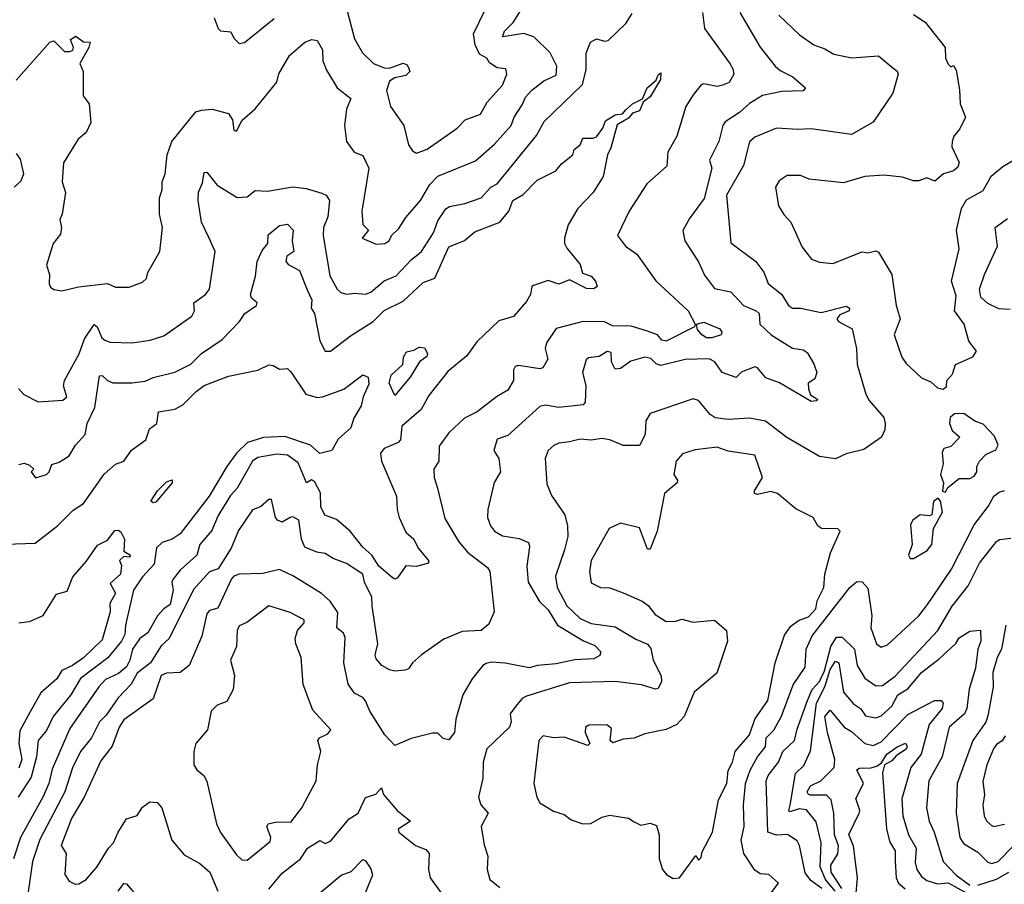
# Model space of a CAD drawing. Extents: x 1995148 to 2088947, y 769131 to 906009.
# Tile 96 of 256: x 2022968 to 2026634, y 789980 to 793198. Entities that reach past the tile are written whole.
import ezdxf

# ---------------------------------------------------------------- set-up
doc = ezdxf.new("R2010")
doc.units = 0

msp = doc.modelspace()

# ---------------------------------------------------------------- linework, layer by layer
at = {"layer": '0CON05XD'}
for points in [[(2024181.1, 793255), (2024215, 793127.5), (2024244.4, 793074.4), (2024285.7, 793035.7), (2024325, 793018.6), (2024345, 793017.5), (2024396, 793036), (2024410, 793030), (2024417, 793017), (2024420, 793005), (2024405, 792990), (2024365, 792981.2), (2024345, 792970), (2024334, 792935), (2024348.8, 792875), (2024398, 792805), (2024415, 792732.5), (2024430.5, 792710.5), (2024445, 792701.2), (2024485, 792715.8), (2024596.7, 792795), (2024626.7, 792825), (2024682.9, 792847.1), (2024708.3, 792891.7), (2024765.8, 792955), (2024781.2, 792995), (2024777.5, 793015), (2024745, 793018.8), (2024717, 793037), (2024707.5, 793055), (2024679.5, 793069.5), (2024664.2, 793104.2), (2024658, 793145), (2024700.8, 793235)], [(2022963.3, 791825), (2022982.7, 791802.7), (2023036.4, 791776.4), (2023128.2, 791781.8), (2023143.3, 791795), (2023130.8, 791835), (2023134.2, 791855), (2023189.2, 791955), (2023209.4, 792010.6), (2023245, 792064), (2023256.7, 792055), (2023273.8, 792013.8), (2023285, 792005.6), (2023305, 791998), (2023385.8, 791995.8), (2023454, 792006), (2023505, 792022), (2023608.8, 792095), (2023618.8, 792115), (2023616.2, 792145), (2023659.2, 792175), (2023674.4, 792195.6), (2023695.8, 792335), (2023672.5, 792387.5), (2023644.3, 792445), (2023631.9, 792525), (2023633.4, 792556.6), (2023648.9, 792591.1), (2023655, 792630), (2023665, 792630.8), (2023702.6, 792582.6), (2023777, 792537), (2023815, 792539.2), (2023845, 792562.9), (2023890.5, 792560.5), (2023985, 792576.2), (2024035, 792570.4), (2024092.5, 792552.5), (2024109.4, 792545), (2024121.8, 792525), (2024115.5, 792465), (2024098.9, 792425), (2024098.1, 792395), (2024123.1, 792245), (2024150, 792195), (2024163.2, 792183.2), (2024185, 792176.8), (2024215, 792180.9), (2024255, 792176.5), (2024275, 792184.3), (2024325, 792225.7), (2024370, 792245), (2024425.8, 792305), (2024464, 792336), (2024508.5, 792405), (2024525, 792450), (2024555, 792494.2), (2024567.5, 792502.5), (2024625.5, 792514.5), (2024685.4, 792534.6), (2024722, 792575), (2024745, 792587.5), (2024892.2, 792767.8), (2024921.1, 792818.9), (2025062.8, 792957.2), (2025077.3, 793012.7), (2025077, 793073), (2025093.3, 793115), (2025115, 793126.9), (2025145, 793117.7), (2025158.8, 793121.2), (2025225, 793184.2), (2025248.5, 793221.5)], [(2025510, 793225), (2025518, 793165), (2025611.2, 793035), (2025623.3, 793015), (2025626.2, 792995), (2025608.8, 792965), (2025585, 792954.4), (2025565, 792950), (2025515, 792960), (2025505, 792956), (2025475, 792918.8), (2025447.5, 792875), (2025414.4, 792765), (2025380.8, 792705), (2025377, 792653), (2025302.6, 792587.4), (2025236.7, 792485), (2025193.8, 792395), (2025223.3, 792355), (2025265.5, 792325.5), (2025336.8, 792226.8), (2025456.2, 792115), (2025482.5, 792065), (2025480, 792055), (2025375, 792002.3), (2025358.8, 792005), (2025342, 792025), (2025305, 792039.5), (2025245, 792057.3), (2025175, 792059.4), (2025145, 792074.1), (2025065.3, 792074.7), (2024965, 792048.8), (2024928.6, 791995), (2024924.3, 791974.3), (2024933.8, 791935), (2024915, 791902.5), (2024905, 791898.8), (2024825, 791911.2), (2024812, 791908), (2024806.2, 791895), (2024806.7, 791855), (2024785, 791820), (2024743.3, 791795), (2024671.7, 791738.3), (2024624, 791715), (2024565, 791661.2), (2024529.4, 791610.6), (2024528, 791555), (2024510, 791525), (2024511.4, 791495), (2024522.9, 791455), (2024551.3, 791341.3), (2024602.9, 791255), (2024635.8, 791215), (2024709.1, 791159.1), (2024718.6, 791145), (2024734.3, 790995), (2024715, 790948), (2024686.2, 790925), (2024615, 790920.8), (2024547.3, 790892.7), (2024463.3, 790835), (2024430, 790805), (2024415, 790782.5), (2024403, 790777), (2024365, 790773.8), (2024345, 790779.2), (2024316.7, 790795), (2024295, 790820), (2024291.9, 790835), (2024301.4, 790875), (2024279.6, 791015), (2024279.4, 791049.4), (2024251.8, 791105), (2024245.4, 791135), (2024185, 791174.2), (2024135, 791193.1), (2024105, 791212), (2024073.9, 791216.1), (2024030, 791235), (2024016.8, 791265), (2024007.5, 791335), (2023985, 791347.5), (2023974.6, 791345.4), (2023945, 791328.5), (2023927.5, 791335), (2023920, 791345), (2023905, 791412.5), (2023895, 791412.5), (2023864.4, 791385.6), (2023835, 791374.3), (2023782.7, 791297.3), (2023755, 791232), (2023707.1, 791155), (2023675, 791143.3), (2023615, 791077.7), (2023524.3, 790895), (2023495, 790867.8), (2023455.3, 790804.7), (2023405, 790766.4), (2023383.4, 790725), (2023334.4, 790675), (2023290.3, 790609.7), (2023265.5, 790584.5), (2023234.7, 790525.3), (2023194.5, 790475), (2023165, 790414), (2023136.2, 790325), (2023042.6, 790147.4), (2023015.3, 790065), (2022997.5, 789935)], [(2025648.9, 793225), (2025725, 793096.2), (2025780, 793025), (2025798.8, 793008.8), (2025846.2, 792985), (2025893.8, 792945), (2025885, 792932.9), (2025805, 792931.4), (2025733.4, 792916.6), (2025685, 792886.7), (2025647.2, 792852.8), (2025595, 792818.1), (2025585.6, 792805), (2025571.4, 792745), (2025535.7, 792675), (2025544.3, 792645), (2025516.7, 792533.3), (2025461.2, 792458.8), (2025436.4, 792413.6), (2025443.8, 792375), (2025495, 792296.7), (2025517.8, 792247.8), (2025555, 792197.5), (2025615, 792185.7), (2025662.9, 792135), (2025710, 792115), (2025720.8, 792105), (2025723.8, 792065), (2025766, 792025), (2025845, 791975.6), (2025885, 791970), (2025899.4, 791959.4), (2025925, 791917.5), (2025936, 791885), (2025928.6, 791861.4), (2025903.8, 791845), (2025904.1, 791824.1), (2025912, 791802), (2025940, 791785), (2025935, 791780), (2025915, 791777.5), (2025796.4, 791846.4), (2025745.5, 791865.5), (2025715, 791902), (2025705, 791906.2), (2025653.5, 791886.5), (2025635, 791866.7), (2025583.3, 791885), (2025556, 791925), (2025535, 791935.7), (2025445, 791933.5), (2025355, 791910.6), (2025337.5, 791917.5), (2025317.7, 791937.7), (2025295, 791942.1), (2025242.7, 791927.3), (2025205, 791900), (2025185, 791897.5), (2025171.2, 791925), (2025169.5, 791959.5), (2025155, 791962.9), (2025125.4, 791944.6), (2025085, 791939.2), (2025077.1, 791932.9), (2025062.7, 791885), (2025076.2, 791836.2), (2025072.9, 791775), (2025066, 791765), (2024975, 791755.5), (2024925, 791763.3), (2024905, 791758.9), (2024785, 791650.8), (2024745, 791636.7), (2024733.3, 791595), (2024751.2, 791565), (2024758, 791515), (2024734.2, 791475.8), (2024710.8, 791375), (2024710, 791345), (2024720.6, 791315), (2024735.8, 791295), (2024765, 791276.9), (2024827, 791267), (2024862, 791252), (2024866.1, 791236.1), (2024855.8, 791165), (2024861.4, 791105), (2024902.9, 791032.9), (2024935, 791002.5), (2024970.6, 790945), (2025066.8, 790886.8), (2025109.4, 790869.4), (2025131.2, 790845), (2025128.3, 790831.7), (2025105, 790820), (2025035, 790816.4), (2024965, 790801.2), (2024895.6, 790794.4), (2024865, 790785.5), (2024775, 790803.3), (2024725, 790807.3), (2024705, 790802.5), (2024692.2, 790795), (2024652.5, 790745), (2024618.2, 790685), (2024591.9, 790595), (2024586.2, 790545), (2024565, 790517.5), (2024545, 790522.5), (2024525, 790542.5), (2024505, 790542.5), (2024425, 790523.3), (2024365, 790496.7), (2024326.8, 790536.8), (2024271.4, 790625), (2024255, 790663.8), (2024245, 790676.2), (2024215, 790691.2), (2024191.4, 790725), (2024174.2, 790805), (2024179.5, 790899.5), (2024172.9, 790915), (2024148, 790935), (2024152.1, 790992.1), (2024123.6, 791033.6), (2024092.1, 791062.1), (2023987.5, 791127.5), (2023935, 791152.5), (2023872.6, 791137.4), (2023785, 791134.6), (2023765, 791127.7), (2023756.7, 791116.7), (2023705, 791008), (2023675, 790998.8), (2023665, 790986.7), (2023646, 790904), (2023598.8, 790795), (2023565, 790768.6), (2023515, 790765.6), (2023495, 790756.9), (2023465, 790671.2), (2023355, 790592.2), (2023338.2, 790565), (2023312.2, 790495), (2023269.5, 790440.5), (2023207.3, 790305), (2023161.1, 790225), (2023122.9, 790125), (2023140.8, 790095), (2023136.4, 790016.4), (2023151.9, 789991.9), (2023175, 789981.2), (2023187.7, 789982.3), (2023215, 789998.9), (2023255.3, 790044.7), (2023298.2, 790115), (2023317.3, 790135), (2023334.4, 790175), (2023365, 790224), (2023405, 790236.2), (2023425, 790267.5), (2023452.3, 790287.7), (2023480, 790285), (2023497.5, 790265), (2023534.2, 790144.2), (2023580.7, 790090.7), (2023638, 790058), (2023675.7, 790025), (2023705.4, 789955.4)], [(2023972.5, 793065), (2024030, 793115), (2024055, 793124), (2024075, 793121.2), (2024095.5, 793085.5), (2024097.1, 793045), (2024110.7, 793010.7), (2024150, 792945), (2024201.2, 792905), (2024184.5, 792865), (2024176.7, 792805), (2024184.4, 792744.4), (2024213.3, 792705), (2024245, 792693.3), (2024268.1, 792645), (2024241.4, 792485), (2024245.6, 792435.6), (2024266.2, 792415), (2024242.9, 792385), (2024295, 792362.5), (2024327.5, 792365), (2024343.8, 792375), (2024352, 792395), (2024379.2, 792420.8), (2024405, 792462), (2024460, 792525), (2024494.4, 792585), (2024525, 792615.7), (2024665, 792672.5), (2024735.4, 792734.6), (2024797.1, 792805), (2024808.6, 792835), (2024839.1, 792880.9), (2024850.5, 792909.5), (2024874.1, 792935.9), (2024919.2, 792970.8), (2024965, 792991.4), (2024967.8, 793025), (2024943.1, 793075), (2024882.5, 793135), (2024845, 793147.3), (2024765, 793134.4), (2024772.9, 793155), (2024805, 793187.8), (2024835.2, 793234.7)], [(2025794.3, 793215), (2025871.7, 793141.7), (2025925, 793104), (2025965, 793090), (2025999.5, 793069.5), (2026065.9, 793055.9), (2026165, 793063.8), (2026218.7, 793018.7), (2026235, 793006), (2026238.6, 792995), (2026218.8, 792925), (2026145, 792816.7), (2026065, 792770.8), (2025915, 792792.5), (2025865, 792789.2), (2025785, 792794.4), (2025705, 792760.6), (2025685, 792743.8), (2025662.9, 792655), (2025599.1, 792545), (2025615, 792367.5), (2025708.3, 792298.3), (2025738.8, 792258.8), (2025755, 792216.2), (2025805.9, 792175.9), (2025830.4, 792135), (2025845, 792124.2), (2025875, 792124.1), (2025952, 792108), (2026045, 792132.5), (2026056.7, 792125), (2026056.2, 792115), (2026020.8, 792099.2), (2026010, 792085), (2026016.7, 792075), (2026067.8, 792047.8), (2026083.1, 791975), (2026086, 791915), (2026117.5, 791805), (2026130.9, 791780.9), (2026185, 791717.5), (2026190, 791695), (2026188.3, 791671.7), (2026176, 791645), (2026110.9, 791599.1), (2026045, 791582), (2026005, 791563.8), (2025945, 791572.2), (2025823.8, 791643.8), (2025745, 791704), (2025685, 791715.8), (2025605, 791710.6), (2025556.6, 791716.6), (2025538.3, 791728.3), (2025495, 791781.2), (2025475, 791787.5), (2025315, 791732.5), (2025299.2, 791705), (2025296, 791654), (2025275, 791613.1), (2025215, 791613.8), (2025165, 791634.4), (2025135, 791640), (2025095, 791633.1), (2025055, 791637.1), (2025015, 791627.1), (2024975, 791622.5), (2024956.8, 791613.2), (2024935.7, 791594.3), (2024924, 791565), (2024930.7, 791470.7), (2024948, 791428), (2024998, 791355), (2025008, 791315), (2025008.1, 791275), (2024996.7, 791225), (2024962.8, 791127.2), (2024969.5, 791085), (2025005, 791017.1), (2025055, 790969.1), (2025095, 790951.2), (2025185, 790938.9), (2025262.3, 790892.3), (2025305, 790874.3), (2025317.6, 790857.6), (2025326.2, 790815), (2025356.7, 790756.7), (2025356.9, 790735), (2025345, 790708.8), (2025335, 790706.2), (2025283.2, 790723.2), (2025185, 790735.5), (2025015, 790730), (2024855, 790681.2), (2024838, 790672), (2024815, 790643.3)], [(2026295, 793218), (2026339.5, 793189.5), (2026413.3, 793095), (2026414.4, 793055), (2026425, 793032.5), (2026435, 793022.5), (2026445, 793027.5), (2026455, 793010), (2026467.3, 792937.3), (2026469.2, 792885), (2026488.8, 792835), (2026468.1, 792791.9), (2026446.2, 792765), (2026440, 792745), (2026438.8, 792725), (2026466.1, 792666.1), (2026460.7, 792649.3), (2026443.9, 792636.1), (2026407.5, 792625), (2026375, 792597.5), (2026345, 792610), (2026315, 792598.8), (2026295, 792598.8), (2026255, 792612), (2026185, 792619.2), (2026115, 792614.2), (2026035, 792590.8), (2025907.5, 792605)], [(2023692.5, 793205), (2023706.7, 793165), (2023715, 793156.7), (2023753.6, 793153.6), (2023765, 793130), (2023785, 793110), (2023805, 793113.3), (2023915, 793202)], [(2022955, 792972.9), (2023080, 793115), (2023095, 793120), (2023135, 793080), (2023155, 793080), (2023165.5, 793084.5), (2023168.8, 793095), (2023157.5, 793125), (2023177, 793137), (2023205, 793116.2), (2023230, 793115), (2023225.8, 793095), (2023191.9, 793035), (2023204.3, 793005), (2023203.6, 792915), (2023226, 792885), (2023232.9, 792815), (2023215, 792778.8), (2023185, 792753.3), (2023131.2, 792665), (2023125.7, 792595), (2023138.1, 792555), (2023125.5, 792474.5), (2023117.5, 792455), (2023123.1, 792425), (2023120.3, 792399.7), (2023092.5, 792365), (2023067.5, 792285), (2023079.3, 792249.3), (2023077.5, 792215), (2023082.7, 792202.7), (2023095, 792194.3), (2023125, 792189.2), (2023186.4, 792203.6), (2023295, 792216.2), (2023325, 792202.9), (2023375, 792202.5), (2023425, 792221.2), (2023440, 792235), (2023445, 792257.5), (2023490, 792335), (2023499.2, 792425), (2023488.9, 792475), (2023488.6, 792535), (2023498.8, 792565), (2023498, 792595), (2023509.2, 792625), (2023517.5, 792695), (2023534.6, 792745.4), (2023624, 792855), (2023645, 792862), (2023685, 792865.6), (2023745, 792848.8), (2023760, 792825), (2023765, 792787.5), (2023775, 792783.8), (2023796.1, 792823.9), (2023845, 792866.2), (2023925, 792966.2), (2023932.8, 792997.2), (2023972.5, 793065)], [(2022965, 791542.5), (2022985, 791547.5), (2023005, 791540), (2023020, 791525), (2023010, 791515), (2023026.4, 791493.6), (2023067.5, 791505), (2023077.5, 791515), (2023087, 791543), (2023115, 791552), (2023152, 791575), (2023175.7, 791614.3), (2023212, 791655), (2023219.2, 791695), (2023247.3, 791755), (2023265, 791872.5), (2023275, 791874), (2023294.4, 791855), (2023315, 791846.1), (2023385, 791846.5), (2023435, 791853.3), (2023465, 791867.1), (2023545, 791885.8), (2023605, 791915.7), (2023645, 791955.8), (2023722, 792008), (2023786, 792075), (2023806, 792105), (2023850, 792135), (2023852.5, 792145), (2023831.2, 792161.2), (2023827.5, 792175), (2023846.2, 792243.8), (2023852.2, 792297.8), (2023870.5, 792339.5), (2023891.2, 792365), (2023892.9, 792397.1), (2023935, 792432), (2023965, 792436.7), (2023986, 792415), (2023982.5, 792375), (2023988.6, 792335), (2023962.2, 792317.8), (2023959.3, 792299.3), (2023967, 792287), (2024010, 792265), (2024037.7, 792192.3), (2024055.6, 792155), (2024053.3, 792125), (2024065.8, 792105), (2024085, 792002.5), (2024105, 791964.5), (2024125, 791964.5), (2024198.9, 792021.1), (2024284.3, 792075), (2024325, 792116), (2024395, 792150.5), (2024469.7, 792220.3), (2024513.2, 792236.8), (2024565, 792352.5), (2024623.4, 792376.6), (2024661.9, 792408.1), (2024755, 792444.2), (2024788.6, 792485), (2024803.8, 792525), (2024842.8, 792547.2), (2024895, 792600.8), (2024964.2, 792635.8), (2024985, 792661.2), (2025027.5, 792695), (2025032.5, 792715), (2025055, 792732.5), (2025065, 792756.7), (2025103, 792757), (2025115, 792762.5), (2025138.8, 792795), (2025148.6, 792821.4), (2025185, 792844.3), (2025211.9, 792848.1), (2025226, 792864), (2025250, 792885), (2025286.7, 792903.3), (2025304.4, 792945), (2025337.5, 792972.5), (2025345, 792992.5), (2025355, 793000), (2025353.8, 792975), (2025315, 792910.8), (2025288.8, 792891.2), (2025275, 792858.8), (2025249.5, 792850.5), (2025235, 792831.2), (2025192.9, 792807.1), (2025169.1, 792720.9), (2025155.8, 792695), (2025140.8, 792615), (2025102.5, 792555), (2025046, 792495), (2025010, 792435), (2024996.7, 792385), (2024996.7, 792365), (2025005, 792347.5), (2025055, 792287.5), (2025063.3, 792255), (2025095, 792243.3), (2025111.2, 792225), (2025117.5, 792205), (2025105, 792196.7), (2025078, 792198), (2025015, 792230.6), (2024975, 792213.8), (2024935, 792227.8), (2024880.9, 792209.1), (2024874.2, 792205), (2024869.4, 792175), (2024855, 792150), (2024806.7, 792093.3), (2024752.1, 792077.9), (2024670.2, 791999.8), (2024632.3, 791947.7), (2024561.8, 791888.3), (2024490.9, 791799.1), (2024462.7, 791747.3), (2024390.8, 791685), (2024385.7, 791635), (2024377.5, 791625), (2024325, 791602.7), (2024311.8, 791585), (2024314.3, 791555), (2024371.1, 791425), (2024372.9, 791375), (2024380.8, 791345), (2024405, 791291.2), (2024435.8, 791265), (2024452, 791232), (2024490, 791185), (2024490, 791175), (2024445, 791163.1), (2024405, 791165.6), (2024375, 791121.2), (2024365, 791116.2), (2024355, 791122), (2024305, 791164.3), (2024278.6, 791205), (2024245, 791235.7), (2024197.8, 791295), (2024147.6, 791337.6), (2024104.4, 791354.4), (2024089.6, 791385), (2024087.3, 791437.3), (2024065, 791480), (2024054.1, 791485.9), (2024035.6, 791474.4), (2024005, 791549.2), (2023965, 791577.1), (2023925, 791581.8), (2023855, 791568.8), (2023835, 791555.3), (2023778, 791455), (2023752.8, 791427.2), (2023706.6, 791353.4), (2023683.1, 791296.9), (2023638.6, 791245), (2023627.8, 791205), (2023565, 791150), (2023537.9, 791115), (2023534.1, 791105), (2023539.2, 791075), (2023528.6, 791021.4), (2023505, 791006), (2023480.7, 790979.3), (2023445, 790915.8), (2023415, 790895.8), (2023388.1, 790855), (2023378.2, 790815), (2023365, 790789.6), (2023335.6, 790764.4), (2023287.3, 790742.7), (2023262.7, 790715), (2023155, 790560), (2023088.7, 790408.7), (2023075.9, 790355), (2023053.8, 790305), (2022970.4, 790155), (2022945.4, 790075)], [(2026405, 791823.3), (2026418.3, 791831.7), (2026420, 791855), (2026440.7, 791879.3), (2026452.5, 791915), (2026516.1, 791943.9), (2026530, 791965), (2026501.9, 792001.9), (2026484.4, 792065), (2026448.6, 792115), (2026455, 792170), (2026437.5, 792225), (2026465.7, 792345), (2026455.8, 792415), (2026474.3, 792495.7), (2026492.7, 792527.3), (2026555, 792562), (2026584.5, 792615.5), (2026628.3, 792651.7), (2026802.9, 792755)], [(2022955, 792700), (2022969.2, 792679.2), (2022982, 792625), (2022972.3, 792597.7), (2022947.5, 792575)], [(2025907.5, 792605), (2025875, 792618.1), (2025825, 792618.6), (2025795, 792598.8), (2025782, 792575), (2025793.3, 792505), (2025812.7, 792472.7), (2025838.8, 792445), (2025881.2, 792351.2), (2025916.4, 792306.4), (2025945, 792296.2), (2025995, 792291.2), (2026105, 792333.8), (2026125, 792330.8), (2026155, 792338), (2026165, 792333.3), (2026215, 792250), (2026231.2, 792135), (2026246, 792085), (2026224.2, 792025), (2026252.1, 791942.1), (2026268.8, 791918.8), (2026325.9, 791865.9), (2026360.5, 791850.5), (2026385, 791827.5), (2026405, 791823.3)], [(2026655, 792120), (2026612.7, 792122.7), (2026572, 792142), (2026545.7, 792165), (2026541.5, 792195), (2026559.8, 792250.2), (2026608.1, 792355), (2026600, 792425), (2026645, 792458.6)], [(2025545, 792013.8), (2025524.7, 792014.7), (2025508, 792025), (2025491.2, 792045), (2025487.5, 792065), (2025515, 792072.9), (2025575, 792047.5), (2025582, 792035), (2025580, 792025), (2025545, 792013.8)], [(2024365, 791800), (2024343.3, 791845), (2024350.8, 791875), (2024394.2, 791915), (2024397.3, 791942.7), (2024407.5, 791962.5), (2024435, 791968), (2024455, 791980), (2024475, 791977.5), (2024486.2, 791956.2), (2024483.5, 791945), (2024455.8, 791925), (2024421.7, 791868.3), (2024365, 791800)], [(2022916.4, 791246.4), (2023025, 791250), (2023108.8, 791315), (2023167.1, 791372.9), (2023205, 791397.1), (2023282.7, 791507.3), (2023325, 791543.6), (2023356, 791555), (2023384.4, 791595.6), (2023437.5, 791635), (2023451.4, 791675), (2023478, 791695), (2023485, 791738.8), (2023545, 791748.6), (2023575.7, 791765), (2023624.4, 791815), (2023655, 791837.1), (2023745, 791871.2), (2023855, 791893.8), (2023895, 791913.3), (2023911.7, 791911.7), (2023935, 791897.5), (2023950.7, 791899.3), (2023965, 791900), (2023977.9, 791887.9), (2024033.8, 791805), (2024075, 791792), (2024095, 791794), (2024175, 791823.3), (2024245, 791876.7), (2024265, 791868), (2024268, 791842), (2024246.5, 791795), (2024239.1, 791760.9), (2024211.9, 791715), (2024200.7, 791679.3), (2024153.3, 791636.7), (2024129.5, 791595), (2024085, 791584.2), (2024050, 791615), (2023955, 791646.8), (2023875, 791643.2), (2023815.7, 791624.3), (2023775.6, 791585), (2023738.5, 791535), (2023673.6, 791425), (2023565.8, 791285), (2023536, 791265), (2023498.1, 791251.9), (2023476.9, 791233.1), (2023468, 791172), (2023425.3, 791124.7), (2023392.2, 791075), (2023361.8, 790945), (2023359.6, 790910.4), (2023347.5, 790885), (2023296.2, 790823.8), (2023193.9, 790746.1), (2023158.2, 790685), (2023092.5, 790605), (2023067.4, 790552.6), (2023036.2, 790515), (2023030.9, 790455), (2023011.1, 790378.9), (2022961.8, 790305)], [(2026415, 791440), (2026423.3, 791456.7), (2026465, 791491.2), (2026505, 791491.1), (2026521.1, 791498.9), (2026531.4, 791515), (2026531.9, 791535), (2026541.1, 791555), (2026565, 791580), (2026602.4, 791597.6), (2026611.3, 791615), (2026597.6, 791647.6), (2026555, 791692.5), (2026523.6, 791703.6), (2026482.7, 791732.7), (2026448.3, 791731.7), (2026432.7, 791717.3), (2026430, 791695), (2026439.6, 791669.6), (2026467.5, 791645), (2026435, 791610), (2026408.3, 791601.7), (2026402.1, 791587.9), (2026406.2, 791545), (2026396, 791505), (2026407.5, 791475), (2026403, 791443), (2026415, 791440)], [(2025401.4, 790001.4), (2025425, 790004.4), (2025485, 790087.5), (2025495, 790070), (2025505, 790080), (2025508.3, 790101.7), (2025546.9, 790175), (2025569.1, 790295), (2025600.4, 790355), (2025605.7, 790404.3), (2025621.8, 790435), (2025631.5, 790475), (2025685, 790537.1), (2025704.4, 790595), (2025753.6, 790665), (2025780.9, 790805), (2025815, 790908), (2025838.3, 790941.7), (2025867.4, 790962.6), (2025905, 790975.4), (2025932.5, 791005), (2025937.3, 791035), (2025962, 791085), (2025965.8, 791134.2), (2025986.1, 791213.9), (2026022.5, 791295), (2026013.3, 791303.3), (2025952.5, 791305), (2025940, 791315), (2025922.5, 791345), (2025858.1, 791378.1), (2025788.8, 791435), (2025765, 791442.9), (2025715, 791431.2), (2025703.3, 791435), (2025703.3, 791445), (2025733.1, 791495), (2025705, 791576.9), (2025605, 791592.9), (2025565, 791607.3), (2025482.1, 791597.9), (2025435, 791582), (2025412, 791555), (2025403.8, 791505), (2025416.7, 791485), (2025416.2, 791475), (2025368, 791435), (2025340.8, 791295), (2025315, 791227.5), (2025305, 791227.5), (2025275, 791306.7), (2025205, 791324.2), (2025162.5, 791305), (2025096, 791185), (2025088.8, 791145), (2025095, 791102.5), (2025130, 791085), (2025165, 791083.3), (2025215, 791065.7), (2025285, 791034.2), (2025307.9, 791017.9), (2025334.2, 790985), (2025375, 790958.1), (2025410.8, 790959.2), (2025433.4, 790966.6), (2025475, 790955.6), (2025555, 790963.8), (2025598.8, 790925), (2025602.5, 790885), (2025563.5, 790766.5), (2025479.4, 790695), (2025441.2, 790605), (2025414.3, 790575.7), (2025375, 790556), (2025295, 790540), (2025255, 790524.5), (2025215, 790520.9), (2025176.7, 790506.7), (2025166.7, 790515), (2025170.6, 790560.6), (2025154.4, 790574.4), (2025087, 790573), (2025074.2, 790565.8), (2025073.1, 790545), (2025090, 790505), (2025083, 790497), (2024995, 790528.2), (2024955, 790526), (2024917, 790533), (2024901.2, 790515), (2024882, 790355), (2024893.8, 790305), (2024905, 790284), (2024955, 790252), (2024995, 790240), (2025020.9, 790220.9), (2025065, 790205.8), (2025093.8, 790206.2), (2025135, 790230), (2025165, 790237.5), (2025235, 790226.2), (2025255, 790213.3), (2025280.7, 790200.7), (2025315, 790207.5), (2025339.3, 790199.3), (2025349.2, 790165), (2025348.8, 790075), (2025361.4, 790035), (2025376.4, 790016.4), (2025401.4, 790001.4)], [(2023465, 791400), (2023456.4, 791406.4), (2023480.5, 791445), (2023515, 791478.5), (2023535.4, 791485.4), (2023535.5, 791475), (2023475, 791403.1), (2023465, 791400)], [(2025755, 789933.8), (2025793.3, 789985), (2025757, 790017), (2025725, 790020), (2025705, 790033.3), (2025664.3, 790095), (2025654.5, 790144.5), (2025665.6, 790195), (2025662.9, 790275), (2025670, 790355), (2025687.9, 790405), (2025715.3, 790454.7), (2025745, 790492), (2025747.3, 790525), (2025776.2, 790553.8), (2025803.6, 790606.3), (2025847.2, 790722.8), (2025891.7, 790788.3), (2025896, 790855), (2025918.1, 790905), (2026058.9, 791085), (2026085, 791107.1), (2026105, 791105.8), (2026125, 791082), (2026140.3, 790979.7), (2026136.9, 790935), (2026157.5, 790875), (2026175, 790862.9), (2026198.6, 790871.4), (2026315, 790980), (2026347.7, 791022.3), (2026437, 791153), (2026521.3, 791318.7), (2026573.5, 791386.5), (2026595, 791425.5), (2026615, 791440.4), (2026635, 791445.6)], [(2026295, 791192.5), (2026346.8, 791223.2), (2026364, 791245), (2026370, 791305), (2026403.3, 791365), (2026396.7, 791406.7), (2026387.5, 791417.5), (2026370, 791405), (2026364, 791356), (2026355, 791351.2), (2026320, 791355), (2026292.5, 791335), (2026285, 791320), (2026290, 791245), (2026277.5, 791205), (2026283.3, 791193.3), (2026295, 791192.5)], [(2022965, 790954), (2023005, 790958.8), (2023055, 790981.2), (2023105, 791060), (2023145, 791071.2), (2023166, 791125), (2023215, 791181.2), (2023257.3, 791242.7), (2023295, 791261.2), (2023322.4, 791297.6), (2023335, 791298.9), (2023345, 791291.9), (2023357.8, 791265), (2023355, 791220), (2023380, 791205), (2023375, 791197.5), (2023355, 791200), (2023340, 791185), (2023346.7, 791166.7), (2023343.8, 791135), (2023305, 791100), (2023324.4, 791064.4), (2023304, 791025), (2023304.3, 790995), (2023275, 790890.8), (2023205, 790823.1), (2023165, 790794.6), (2023124.5, 790775.5), (2023106.5, 790745), (2023046.6, 790693.4), (2023007.3, 790622.7), (2022967.9, 790552.1), (2022964.4, 790505), (2022975.9, 790445), (2022965, 790412.9)], [(2025954.7, 789965), (2025913.6, 789995), (2025892.7, 790022.7), (2025871.1, 790125), (2025862.1, 790142.1), (2025826.3, 790166.3), (2025785, 790163.8), (2025753.1, 790175), (2025747.5, 790365), (2025754.7, 790385.3), (2025793.5, 790435), (2025809.6, 790475), (2025852.7, 790515), (2025861.9, 790558.1), (2025900.4, 790665), (2025918.7, 790705), (2025945.4, 790735), (2025964.1, 790775), (2025988.2, 790865), (2026009.5, 790900.5), (2026030, 790900), (2026075.4, 790855), (2026085.3, 790795.3), (2026115, 790747.1), (2026155, 790718.6), (2026180.2, 790719.8), (2026227.1, 790755), (2026386.5, 790925), (2026440, 791015), (2026498.8, 791091.2), (2026540.9, 791175), (2026605, 791256), (2026615.9, 791264.1), (2026658.3, 791268.3)], [(2023815, 790070), (2023900.8, 790139.2), (2023902.9, 790155), (2023888, 790195), (2023893.3, 790205), (2023925, 790213.2), (2023977.9, 790212.1), (2024018.8, 790265), (2024072, 790365), (2024076.2, 790425), (2024088.8, 790475), (2024078, 790515), (2024084.4, 790525.6), (2024115, 790540.8), (2024126.2, 790555), (2024058.8, 790628.8), (2024023.4, 790723.4), (2024015.8, 790825), (2023995.6, 790875), (2023993.6, 790895), (2024002.5, 790925), (2024026.9, 790953.1), (2024027.5, 790965), (2023975, 790992), (2023895, 791016.2), (2023813.3, 790955), (2023785, 790942), (2023777.5, 790925), (2023775.4, 790865), (2023753.3, 790815), (2023767.8, 790757.8), (2023762.2, 790705), (2023738.7, 790661.3), (2023703, 790647), (2023681.2, 790625), (2023666.9, 790555), (2023623.3, 790505), (2023616.2, 790475), (2023616.2, 790425), (2023626.8, 790406.8), (2023653.8, 790385), (2023664.3, 790364.3), (2023700.6, 790205), (2023715, 790173.8), (2023775, 790090), (2023795, 790072), (2023815, 790070)], [(2026639.6, 790945), (2026622.7, 790855), (2026606.5, 790825), (2026591.2, 790768.8), (2026591.8, 790715), (2026572.4, 790607.6), (2026565, 790584), (2026516.9, 790515), (2026457.8, 790355), (2026454.3, 790245), (2026467.5, 790155), (2026482.1, 790132.1), (2026535, 790100), (2026572.7, 790062.7), (2026587.5, 790057.5), (2026611.4, 790065), (2026665, 790120.8)], [(2026003.7, 789955), (2025967.9, 789997.9), (2025947.8, 790045), (2025951.3, 790135), (2025933.4, 790213.4), (2025897.7, 790257.7), (2025869.3, 790260.7), (2025835, 790250), (2025831.1, 790255), (2025836.2, 790275), (2025856.8, 790393.2), (2025887.9, 790422.1), (2025912.7, 790477.3), (2025934.8, 790655), (2025965, 790715.4), (2025985, 790780.3), (2026005, 790810.8), (2026018.2, 790805), (2026035.5, 790695), (2026072.2, 790652.2), (2026098.6, 790635), (2026117, 790607), (2026155, 790600), (2026175, 790607.5), (2026215, 790643.9), (2026237.3, 790685), (2026275, 790708.5), (2026325, 790769.1), (2026390.7, 790819.3), (2026453.1, 790876.9), (2026465, 790897.1), (2026505, 790922.5), (2026545, 790926.2), (2026546.7, 790885), (2026535.4, 790855), (2026526.6, 790785), (2026503.2, 790706.7), (2026494.7, 790635), (2026485.6, 790614.4), (2026428.9, 790565), (2026402.9, 790455), (2026352.2, 790365), (2026344.4, 790265), (2026353.9, 790215), (2026373.1, 790175), (2026405.5, 790065.5), (2026454, 790015), (2026505, 789976.8)], [(2024815, 790643.3), (2024793.8, 790615), (2024798, 790585), (2024791.9, 790565), (2024706.7, 790485), (2024694, 790435), (2024692, 790375), (2024675.6, 790305), (2024685, 790276.2), (2024712, 790245), (2024686.5, 790195), (2024697, 790127), (2024711.2, 790085), (2024708.8, 790035), (2024718.8, 789998.8), (2024755, 789968.1)], [(2026028.7, 789965), (2025989.6, 790025), (2025987.9, 790052.1), (2026014.4, 790094.4), (2026016.3, 790123.7), (2026000.9, 790165), (2025999.5, 790245), (2025989.6, 790295), (2025972.2, 790312.2), (2025912.6, 790312.6), (2025904.8, 790314.8), (2025900.3, 790325), (2025912.7, 790347.3), (2025950.6, 790365), (2026000.5, 790415), (2026002.5, 790445), (2025975.6, 790545.6), (2025965.9, 790605), (2025985, 790628.9), (2026037.1, 790565), (2026065, 790549.1), (2026113.9, 790503.9), (2026145, 790496.8), (2026175, 790510.4), (2026275, 790612.9), (2026373.8, 790665), (2026398.8, 790665), (2026405.7, 790655), (2026402.9, 790635), (2026354, 790575), (2026324.6, 790465), (2026285.5, 790415), (2026251.7, 790298.3), (2026256.2, 790235), (2026277.5, 790165), (2026305.4, 790115), (2026301.5, 790061.5), (2026307.8, 790035), (2026325, 790008.9), (2026345.6, 789995), (2026385, 789981.7), (2026425, 789986.5), (2026496.6, 789946.7)], [(2026637, 790533), (2026625.9, 790514.1), (2026605, 790500.6), (2026593.8, 790485), (2026569.1, 790425), (2026553.1, 790363.1), (2026560.5, 790315), (2026553.3, 790275), (2026558.6, 790235), (2026567, 790217), (2026585, 790200), (2026595, 790196), (2026635, 790204.4)], [(2026080.4, 789935), (2026087.5, 790005), (2026072.1, 790122.1), (2026054.5, 790165.5), (2026092.9, 790245), (2026095.3, 790255.3), (2026080.3, 790299.7), (2026109.1, 790355), (2026085, 790406.2), (2026095, 790412.5), (2026136.7, 790413.3), (2026159.5, 790420.5), (2026177, 790433), (2026196.8, 790465), (2026235, 790492.5), (2026265.6, 790505.6), (2026272.3, 790495), (2026269.1, 790485), (2026231.4, 790458.6), (2026215, 790439.6), (2026187.5, 790425), (2026179.6, 790395), (2026195.3, 790185), (2026207.5, 790137.5), (2026227.3, 790105), (2026227.4, 790067.4)], [(2023895, 789962.2), (2023945, 790021.5), (2024012.9, 790075), (2024040, 790115), (2024085, 790143.3), (2024105, 790132.5), (2024125, 790141.2), (2024195, 790224), (2024227.5, 790245), (2024255, 790303.3), (2024293.8, 790316.2), (2024315, 790340), (2024322.5, 790315), (2024373.3, 790255), (2024422.5, 790215), (2024377.5, 790185), (2024380, 790175), (2024442, 790125), (2024479.7, 790109.7), (2024492, 790095), (2024490, 790035), (2024495.8, 790005), (2024539.2, 789945)], [(2024007.6, 789882.4), (2024165, 790014.3), (2024201.7, 790028.3), (2024245, 790072.5), (2024255, 790067.5), (2024275, 790037.5), (2024282, 790015), (2024215.7, 789855)], [(2026227.4, 790067.4), (2026231.3, 790005), (2026239.5, 789985), (2026265, 789963.8)], [(2026535, 789977.1), (2026605, 789999.2), (2026650, 790025)], [(2023334.2, 789955), (2023355, 789983.3), (2023365, 789982.5), (2023414.5, 789924.5)]]:
    msp.add_lwpolyline(points, dxfattribs=at)

doc.saveas('drawing.dxf')
